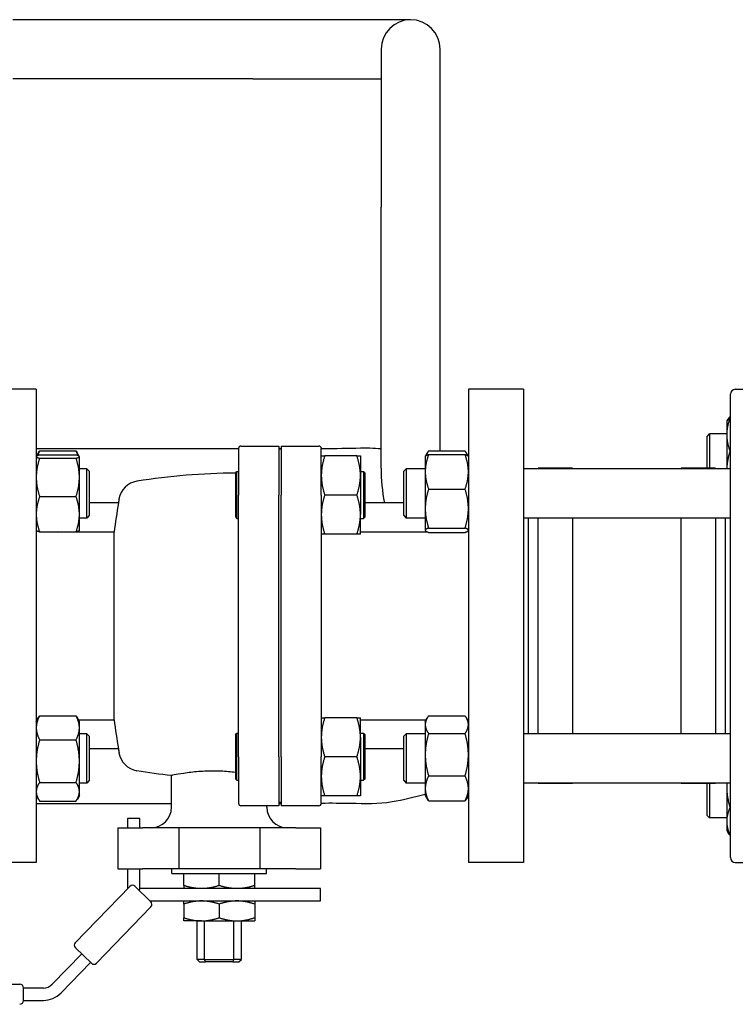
# Paper-space layout 'SHEET_2' of a CAD drawing. Header units: inches. Extents: x 2 to 369, y 6 to 267.
# Tile 8 of 64: x 88 to 97, y 86 to 99. Entities that reach past the tile are written whole.
import ezdxf

# ---------------------------------------------------------------- set-up
doc = ezdxf.new("R2010")
doc.units = ezdxf.units.IN
doc.header["$LTSCALE"] = 8
doc.header["$MEASUREMENT"] = 0
doc.layers.get('0').update_dxf_attribs({"lineweight": 25})

psp = doc.layouts.new('SHEET_2')

# ---------------------------------------------------------------- linework, layer by layer
for p, q in [((91.265, 98.813), (88.218, 98.813)), ((93.265, 98.813), (91.265, 98.813)), ((92.89, 98.438), (92.89, 96.438)), ((93.64, 96.438), (93.64, 98.438)), ((91.265, 98.063), (88.218, 98.063)), ((91.265, 98.063), (92.89, 98.063)), ((92.89, 93.128), (92.89, 96.438)), ((93.64, 93.346), (93.64, 96.438)), ((88.517, 94.128), (87.817, 94.128)), ((88.517, 94.128), (88.517, 88.128)), ((93.997, 94.128), (93.997, 88.128)), ((94.697, 94.128), (93.997, 94.128)), ((94.697, 94.128), (94.697, 88.128)), ((97.382, 94.128), (97.944, 94.128)), ((97.319, 88.19), (97.319, 94.065)), ((97.277, 93.725), (97.289, 93.747)), ((97.319, 93.781), (97.314, 93.781)), ((97.319, 93.759), (97.314, 93.759)), ((97.273, 93.718), (97.277, 93.725)), ((97.273, 93.718), (97.273, 93.552)), ((97.023, 93.53), (97.054, 93.561)), ((97.023, 93.128), (97.023, 93.53)), ((97.054, 93.561), (97.054, 93.128)), ((97.273, 93.561), (97.054, 93.561)), ((97.273, 93.552), (97.273, 93.119)), ((88.517, 93.378), (91.082, 93.378)), ((91.082, 93.376), (91.082, 92.787)), ((91.113, 93.408), (91.592, 93.408)), ((91.592, 93.408), (91.592, 92.787)), ((91.592, 93.378), (91.622, 93.378)), ((91.622, 93.408), (92.101, 93.408)), ((91.622, 93.408), (91.622, 92.787)), ((92.132, 92.787), (92.132, 93.376)), ((88.517, 93.276), (88.518, 93.277)), ((88.518, 93.277), (88.547, 93.327)), ((88.559, 93.347), (89.022, 93.347)), ((88.559, 93.295), (89.022, 93.295)), ((88.559, 93.254), (89.022, 93.254)), ((89.063, 93.277), (89.034, 93.327)), ((89.064, 93.276), (89.063, 93.277)), ((89.064, 93.274), (89.064, 93.276)), ((89.064, 93.011), (89.064, 93.274)), ((91.622, 93.368), (91.592, 93.368)), ((92.583, 93.283), (92.176, 93.283)), ((92.628, 93.283), (92.628, 93.035)), ((93.45, 93.276), (93.451, 93.278)), ((93.45, 93.276), (93.45, 93.081)), ((93.451, 93.278), (93.476, 93.321)), ((93.492, 93.346), (93.955, 93.346)), ((93.492, 93.3), (93.955, 93.3)), ((93.996, 93.278), (93.971, 93.321)), ((93.997, 93.276), (93.996, 93.278)), ((97.319, 93.346), (97.314, 93.346)), ((89.158, 93.119), (89.064, 93.119)), ((89.158, 92.494), (89.158, 93.119)), ((89.189, 93.088), (89.158, 93.119)), ((93.179, 93.088), (93.21, 93.119)), ((93.21, 93.119), (93.21, 92.494)), ((93.45, 93.119), (93.21, 93.119)), ((97.319, 93.119), (94.697, 93.119)), ((94.882, 93.119), (94.882, 93.128)), ((95.319, 93.128), (94.882, 93.128)), ((95.319, 93.128), (95.319, 93.119)), ((96.694, 93.119), (96.694, 93.128)), ((97.132, 93.128), (96.694, 93.128)), ((97.132, 93.128), (97.132, 93.119)), ((89.064, 92.543), (89.064, 93.011)), ((89.189, 93.088), (89.189, 92.526)), ((91.042, 93.064), (91.062, 93.084)), ((91.042, 93.064), (91.042, 92.51)), ((91.062, 92.49), (91.062, 93.084)), ((91.062, 93.084), (91.082, 93.084)), ((92.628, 93.084), (92.668, 93.084)), ((92.628, 93.035), (92.628, 92.539)), ((92.668, 93.084), (92.668, 92.49)), ((92.688, 93.064), (92.668, 93.084)), ((92.688, 92.51), (92.688, 93.064)), ((93.179, 92.526), (93.179, 93.088)), ((93.45, 93.081), (93.45, 92.614)), ((88.559, 92.767), (89.022, 92.767)), ((91.082, 89.468), (91.082, 92.787)), ((91.592, 89.468), (91.592, 92.787)), ((91.622, 89.468), (91.622, 92.787)), ((92.132, 92.787), (92.132, 89.468)), ((92.583, 92.787), (92.176, 92.787)), ((93.492, 92.861), (93.955, 92.861)), ((89.559, 92.688), (89.189, 92.688)), ((93.179, 92.688), (92.688, 92.688)), ((89.064, 92.338), (89.064, 92.543)), ((89.158, 92.494), (89.064, 92.494)), ((89.189, 92.526), (89.158, 92.494)), ((91.042, 92.51), (91.062, 92.49)), ((92.628, 92.291), (92.628, 92.539)), ((92.688, 92.51), (92.668, 92.49)), ((93.179, 92.526), (93.21, 92.494)), ((93.45, 92.494), (93.21, 92.494)), ((93.45, 92.614), (93.45, 92.341)), ((97.319, 92.494), (94.697, 92.494)), ((94.757, 92.494), (94.757, 89.761)), ((94.882, 89.761), (94.882, 92.494)), ((95.319, 92.494), (95.319, 89.761)), ((96.694, 89.761), (96.694, 92.494)), ((97.132, 92.494), (97.132, 89.761)), ((97.257, 89.761), (97.257, 92.494)), ((91.062, 92.49), (91.082, 92.49)), ((92.628, 92.49), (92.668, 92.49)), ((88.517, 92.338), (88.518, 92.337)), ((88.559, 92.319), (89.022, 92.319)), ((89.505, 92.317), (88.817, 92.317)), ((89.064, 92.338), (89.063, 92.337)), ((89.505, 89.938), (89.505, 92.317)), ((92.583, 92.291), (92.176, 92.291)), ((93.481, 92.317), (92.628, 92.317)), ((93.45, 92.341), (93.45, 92.338)), ((93.45, 92.338), (93.451, 92.336)), ((93.492, 92.368), (93.955, 92.368)), ((93.492, 92.313), (93.955, 92.313)), ((93.997, 92.338), (93.996, 92.336)), ((88.517, 89.917), (88.547, 89.969)), ((88.559, 89.988), (89.022, 89.988)), ((89.064, 89.917), (89.034, 89.969)), ((89.052, 89.938), (89.505, 89.938)), ((89.064, 89.836), (89.064, 89.917)), ((92.583, 89.964), (92.176, 89.964)), ((92.628, 89.716), (92.628, 89.964)), ((92.628, 89.938), (93.462, 89.938)), ((93.45, 89.917), (93.476, 89.962)), ((93.45, 89.917), (93.45, 89.876)), ((93.45, 89.876), (93.45, 89.495)), ((93.492, 89.987), (93.955, 89.987)), ((93.997, 89.917), (93.971, 89.962)), ((89.064, 89.413), (89.064, 89.836)), ((89.158, 89.761), (89.064, 89.761)), ((89.158, 89.136), (89.158, 89.761)), ((89.189, 89.729), (89.158, 89.761)), ((91.042, 89.746), (91.062, 89.766)), ((91.062, 89.171), (91.062, 89.766)), ((91.062, 89.766), (91.082, 89.766)), ((92.628, 89.766), (92.668, 89.766)), ((92.668, 89.766), (92.668, 89.171)), ((92.688, 89.746), (92.668, 89.766)), ((93.179, 89.729), (93.21, 89.761)), ((93.21, 89.761), (93.21, 89.136)), ((93.45, 89.761), (93.21, 89.761)), ((93.492, 89.764), (93.955, 89.764)), ((97.319, 89.761), (94.697, 89.761)), ((88.559, 89.683), (89.022, 89.683)), ((89.189, 89.729), (89.189, 89.167)), ((91.042, 89.746), (91.042, 89.191)), ((92.628, 89.716), (92.628, 89.22)), ((92.688, 89.191), (92.688, 89.746)), ((93.179, 89.167), (93.179, 89.729)), ((89.559, 89.568), (89.189, 89.568)), ((93.179, 89.568), (92.688, 89.568)), ((89.064, 89.026), (89.064, 89.413)), ((91.082, 89.468), (91.082, 88.879)), ((91.592, 89.468), (91.592, 88.848)), ((91.622, 89.468), (91.622, 88.848)), ((92.132, 88.879), (92.132, 89.468)), ((92.583, 89.468), (92.176, 89.468)), ((93.45, 89.495), (93.45, 89.068)), ((88.559, 89.144), (89.022, 89.144)), ((89.158, 89.136), (89.064, 89.136)), ((89.189, 89.167), (89.158, 89.136)), ((90.232, 88.828), (90.232, 89.234)), ((91.042, 89.191), (91.062, 89.171)), ((91.062, 89.171), (91.082, 89.171)), ((92.628, 89.22), (92.628, 88.973)), ((92.628, 89.171), (92.668, 89.171)), ((92.688, 89.191), (92.668, 89.171)), ((93.179, 89.167), (93.21, 89.136)), ((93.45, 89.136), (93.21, 89.136)), ((93.492, 89.226), (93.955, 89.226)), ((97.319, 89.136), (94.697, 89.136)), ((94.882, 89.128), (94.882, 89.136)), ((95.319, 89.128), (94.882, 89.128)), ((95.319, 89.136), (95.319, 89.128)), ((96.694, 89.128), (96.694, 89.136)), ((97.132, 89.128), (96.694, 89.128)), ((97.023, 88.725), (97.023, 89.128)), ((97.054, 89.128), (97.054, 88.694)), ((97.132, 89.136), (97.132, 89.128)), ((97.273, 89.136), (97.273, 89.091)), ((89.064, 88.979), (89.064, 89.026)), ((93.45, 89.068), (93.45, 88.979)), ((97.273, 89.091), (97.273, 88.649)), ((88.517, 88.979), (88.547, 88.928)), ((88.517, 88.878), (90.232, 88.878)), ((88.559, 88.908), (89.022, 88.908)), ((89.064, 88.979), (89.034, 88.928)), ((91.622, 88.888), (91.592, 88.888)), ((91.592, 88.878), (91.622, 88.878)), ((92.583, 88.973), (92.176, 88.973)), ((93.45, 88.979), (93.476, 88.934)), ((93.492, 88.91), (93.955, 88.91)), ((93.997, 88.979), (93.971, 88.934)), ((91.592, 88.848), (91.113, 88.848)), ((91.442, 88.828), (91.442, 88.848)), ((92.101, 88.848), (91.622, 88.848)), ((97.319, 88.824), (97.314, 88.824)), ((89.832, 88.685), (89.676, 88.685)), ((89.676, 88.685), (89.676, 88.568)), ((89.832, 88.568), (89.832, 88.685)), ((97.023, 88.725), (97.054, 88.694)), ((97.273, 88.694), (97.054, 88.694)), ((97.273, 88.649), (97.273, 88.538)), ((89.553, 88.568), (89.867, 88.568)), ((89.553, 88.568), (89.553, 88.05)), ((90.323, 88.568), (89.867, 88.568)), ((91.351, 88.568), (90.323, 88.568)), ((90.323, 88.568), (90.323, 88.05)), ((91.807, 88.568), (91.351, 88.568)), ((91.351, 88.568), (91.351, 88.05)), ((91.807, 88.568), (92.121, 88.568)), ((92.121, 88.568), (92.121, 88.05)), ((97.273, 88.538), (97.289, 88.509)), ((97.319, 88.474), (97.314, 88.474)), ((88.517, 88.128), (87.817, 88.128)), ((94.697, 88.128), (93.997, 88.128)), ((97.382, 88.128), (97.944, 88.128)), ((89.553, 88.05), (89.867, 88.05)), ((89.676, 88.05), (89.676, 87.797)), ((89.832, 87.797), (89.832, 88.05)), ((90.323, 88.05), (89.867, 88.05)), ((90.237, 87.99), (90.237, 88.05)), ((91.351, 88.05), (90.323, 88.05)), ((91.807, 88.05), (91.351, 88.05)), ((91.437, 87.99), (91.437, 88.05)), ((91.807, 88.05), (92.121, 88.05)), ((90.237, 87.99), (91.437, 87.99)), ((90.387, 87.837), (90.387, 87.99)), ((90.837, 87.837), (90.837, 87.99)), ((91.287, 87.837), (91.287, 87.99)), ((89.012, 87.111), (89.704, 87.826)), ((89.768, 87.827), (89.971, 87.63)), ((89.832, 87.797), (89.817, 87.779)), ((92.121, 87.797), (89.832, 87.797)), ((92.121, 87.641), (92.121, 87.797)), ((89.96, 87.641), (92.121, 87.641)), ((89.972, 87.567), (89.279, 86.852)), ((90.387, 87.601), (90.387, 87.428)), ((90.837, 87.601), (90.837, 87.428)), ((91.287, 87.601), (91.287, 87.428)), ((90.612, 87.388), (90.387, 87.388)), ((90.556, 86.9), (90.556, 87.388)), ((90.612, 87.388), (91.062, 87.388)), ((90.651, 86.9), (90.651, 87.388)), ((91.023, 86.9), (91.023, 87.388)), ((91.062, 87.388), (91.287, 87.388)), ((91.118, 86.9), (91.118, 87.388)), ((89.216, 86.851), (89.013, 87.047)), ((89.093, 86.97), (88.719, 86.584)), ((90.651, 86.9), (90.556, 86.9)), ((90.586, 86.87), (90.556, 86.9)), ((90.651, 86.9), (91.023, 86.9)), ((91.118, 86.9), (91.023, 86.9)), ((91.088, 86.87), (91.118, 86.9)), ((88.831, 86.476), (89.205, 86.862)), ((90.586, 86.87), (90.663, 86.87)), ((91.011, 86.87), (90.663, 86.87)), ((91.011, 86.87), (91.088, 86.87)), ((82.478, 86.587), (88.307, 86.587)), ((88.357, 86.381), (88.357, 86.537)), ((88.607, 86.537), (88.357, 86.537)), ((88.357, 86.381), (88.607, 86.381))]:
    psp.add_line(p, q)
for centre, radius, start, end in [((93.265, 98.438), 0.375, 0, 180), ((97.382, 94.065), 0.0625, 90, 180), ((91.113, 93.376), 0.0312, 90, 180), ((92.101, 93.376), 0.0312, 0, 90), ((95.265, 93.128), 2.375, 180, 190.6765), ((91.082, 84.985), 8.08, 90.2754, 99.1742), ((89.838, 92.69), 0.276, 99.1742, 170.2114), ((98.895, 91.128), 9.465, 170.5134, 172.7787), ((98.895, 91.128), 9.466, 170.2114, 170.5147), ((98.895, 91.128), 9.465, 187.2213, 189.4866), ((98.895, 91.128), 9.466, 189.4853, 189.7886), ((89.838, 89.565), 0.276, 189.7886, 260.8258), ((91.082, 97.27), 8.08, 260.8258, 263.9606), ((91.113, 88.879), 0.0312, 180, 270), ((92.101, 88.879), 0.0312, 270, 0), ((89.972, 88.828), 0.259, 270, 0), ((91.701, 88.828), 0.259, 180, 270), ((97.382, 88.19), 0.0625, 180, 270), ((89.737, 87.794), 0.045, 45.9126, 135.9126), ((89.939, 87.598), 0.045, 315.9126, 45.9126), ((89.044, 87.08), 0.045, 135.9126, 225.9126), ((89.247, 86.883), 0.045, 225.9126, 315.9126), ((88.307, 86.537), 0.05, 0, 90), ((88.607, 86.693), 0.156, 270, 315.9126), ((88.307, 86.381), 0.05, 270, 0), ((88.607, 86.693), 0.312, 270, 315.9126)]:
    psp.add_arc(centre, radius, start, end)
for points, weights in [([(97.314, 93.759), (97.273, 93.648), (97.273, 93.552)], [1.10906450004, 1.0930923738, 1]), ([(97.277, 93.725), (97.286, 93.741), (97.314, 93.759)], [1.05152153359, 1.09818473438, 1.10906450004]), ([(97.314, 93.781), (97.292, 93.756), (97.282, 93.733)], [1.10906450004, 1.10058521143, 1.07037081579]), ([(97.273, 93.552), (97.273, 93.457), (97.314, 93.346)], [1, 1.0930923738, 1.10906450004]), ([(88.559, 93.295), (88.517, 93.284), (88.517, 93.274)], [1.10906450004, 1.0930923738, 1]), ([(88.517, 93.274), (88.517, 93.265), (88.559, 93.254)], [1, 1.0930923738, 1.10906450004]), ([(88.559, 93.254), (88.517, 93.124), (88.517, 93.011)], [1.10906450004, 1.0930923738, 1]), ([(88.559, 93.347), (88.543, 93.315), (88.533, 93.287)], [1.10906450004, 1.10287137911, 1.08508349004]), ([(88.547, 93.327), (88.552, 93.337), (88.559, 93.347)], [1.10204957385, 1.10652886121, 1.10906450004]), ([(89.022, 93.347), (89.029, 93.337), (89.034, 93.327)], [1.10906450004, 1.10652886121, 1.10204957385]), ([(89.048, 93.287), (89.038, 93.315), (89.022, 93.347)], [1.08508349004, 1.10287137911, 1.10906450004]), ([(89.064, 93.274), (89.064, 93.284), (89.022, 93.295)], [1, 1.0930923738, 1.10906450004]), ([(89.022, 93.254), (89.064, 93.265), (89.064, 93.274)], [1.10906450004, 1.0930923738, 1]), ([(89.064, 93.011), (89.064, 93.124), (89.022, 93.254)], [1, 1.0930923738, 1.10906450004]), ([(92.176, 93.283), (92.132, 93.15), (92.132, 93.035)], [1.79590111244, 1.93481454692, 1.93481454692]), ([(92.132, 93.283), (92.132, 93.283), (92.176, 93.283)], [1.93481454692, 1.93481454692, 1.79590111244]), ([(92.628, 93.035), (92.628, 93.15), (92.583, 93.283)], [1.93481454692, 1.93481454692, 1.79590111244]), ([(92.583, 93.283), (92.628, 93.283), (92.628, 93.283)], [1.79590111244, 1.93481454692, 1.93481454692]), ([(93.492, 93.3), (93.45, 93.183), (93.45, 93.081)], [1.10906450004, 1.0930923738, 1]), ([(93.451, 93.278), (93.457, 93.289), (93.492, 93.3)], [1.03012463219, 1.09587787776, 1.10906450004]), ([(93.492, 93.346), (93.47, 93.314), (93.46, 93.286)], [1.10906450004, 1.10058521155, 1.07037081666]), ([(93.987, 93.286), (93.977, 93.314), (93.955, 93.346)], [1.07037081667, 1.10058521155, 1.10906450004]), ([(93.955, 93.3), (93.99, 93.289), (93.996, 93.278)], [1.10906450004, 1.09587787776, 1.0301246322]), ([(93.997, 93.081), (93.997, 93.183), (93.955, 93.3)], [1, 1.0930923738, 1.10906450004]), ([(97.314, 93.346), (97.277, 93.225), (97.273, 93.119)], [1.10906450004, 1.09484238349, 1.01947379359]), ([(88.517, 93.011), (88.517, 92.897), (88.559, 92.767)], [1, 1.0930923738, 1.10906450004]), ([(89.022, 92.767), (89.064, 92.897), (89.064, 93.011)], [1.10906450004, 1.0930923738, 1]), ([(92.132, 93.035), (92.132, 92.92), (92.176, 92.787)], [1.93481454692, 1.93481454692, 1.79590111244]), ([(92.583, 92.787), (92.628, 92.92), (92.628, 93.035)], [1.79590111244, 1.93481454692, 1.93481454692]), ([(93.45, 93.081), (93.45, 92.979), (93.492, 92.861)], [1, 1.0930923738, 1.10906450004]), ([(93.955, 92.861), (93.997, 92.979), (93.997, 93.081)], [1.10906450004, 1.0930923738, 1]), ([(88.559, 92.767), (88.517, 92.647), (88.517, 92.543)], [1.10906450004, 1.0930923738, 1]), ([(89.064, 92.543), (89.064, 92.647), (89.022, 92.767)], [1, 1.0930923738, 1.10906450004]), ([(92.176, 92.787), (92.132, 92.654), (92.132, 92.539)], [1.79590111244, 1.93481454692, 1.93481454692]), ([(92.628, 92.539), (92.628, 92.654), (92.583, 92.787)], [1.93481454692, 1.93481454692, 1.79590111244]), ([(93.492, 92.861), (93.45, 92.729), (93.45, 92.614)], [1.10906450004, 1.0930923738, 1]), ([(93.997, 92.614), (93.997, 92.729), (93.955, 92.861)], [1, 1.0930923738, 1.10906450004]), ([(88.517, 92.543), (88.517, 92.439), (88.559, 92.319)], [1, 1.0930923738, 1.10906450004]), ([(89.022, 92.319), (89.064, 92.439), (89.064, 92.543)], [1.10906450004, 1.0930923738, 1]), ([(92.132, 92.539), (92.132, 92.424), (92.176, 92.291)], [1.93481454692, 1.93481454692, 1.79590111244]), ([(92.583, 92.291), (92.628, 92.424), (92.628, 92.539)], [1.79590111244, 1.93481454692, 1.93481454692]), ([(93.45, 92.614), (93.45, 92.5), (93.492, 92.368)], [1, 1.0930923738, 1.10906450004]), ([(93.955, 92.368), (93.997, 92.5), (93.997, 92.614)], [1.10906450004, 1.0930923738, 1]), ([(88.559, 92.319), (88.522, 92.329), (88.518, 92.337)], [1.10906450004, 1.09514372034, 1.0226401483]), ([(89.063, 92.337), (89.058, 92.329), (89.022, 92.319)], [1.0226401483, 1.09514372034, 1.10906450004]), ([(92.176, 92.291), (92.132, 92.291), (92.132, 92.291)], [1.79590111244, 1.93481454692, 1.93481454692]), ([(92.628, 92.291), (92.628, 92.291), (92.583, 92.291)], [1.93481454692, 1.93481454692, 1.79590111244]), ([(93.492, 92.368), (93.45, 92.353), (93.45, 92.341)], [1.10906450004, 1.0930923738, 1]), ([(93.45, 92.341), (93.45, 92.328), (93.492, 92.313)], [1, 1.0930923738, 1.10906450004]), ([(93.997, 92.341), (93.997, 92.353), (93.955, 92.368)], [1, 1.0930923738, 1.10906450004]), ([(93.955, 92.313), (93.997, 92.328), (93.997, 92.341)], [1.10906450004, 1.0930923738, 1]), ([(88.559, 89.988), (88.517, 89.906), (88.517, 89.836)], [1.10906450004, 1.0930923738, 1]), ([(88.547, 89.969), (88.552, 89.978), (88.559, 89.988)], [1.10204957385, 1.10652886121, 1.10906450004]), ([(89.022, 89.988), (89.029, 89.978), (89.034, 89.969)], [1.10906450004, 1.10652886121, 1.10204957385]), ([(89.064, 89.836), (89.064, 89.906), (89.022, 89.988)], [1, 1.0930923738, 1.10906450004]), ([(92.176, 89.964), (92.132, 89.831), (92.132, 89.716)], [1.79590111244, 1.93481454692, 1.93481454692]), ([(92.132, 89.964), (92.132, 89.964), (92.176, 89.964)], [1.93481454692, 1.93481454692, 1.79590111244]), ([(92.628, 89.716), (92.628, 89.831), (92.583, 89.964)], [1.93481454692, 1.93481454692, 1.79590111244]), ([(92.583, 89.964), (92.628, 89.964), (92.628, 89.964)], [1.79590111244, 1.93481454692, 1.93481454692]), ([(93.492, 89.987), (93.45, 89.927), (93.45, 89.876)], [1.10906450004, 1.0930923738, 1]), ([(93.45, 89.876), (93.45, 89.824), (93.492, 89.764)], [1, 1.0930923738, 1.10906450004]), ([(93.997, 89.876), (93.997, 89.927), (93.955, 89.987)], [1, 1.0930923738, 1.10906450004]), ([(93.955, 89.764), (93.997, 89.824), (93.997, 89.876)], [1.10906450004, 1.0930923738, 1]), ([(88.517, 89.836), (88.517, 89.765), (88.559, 89.683)], [1, 1.0930923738, 1.10906450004]), ([(89.022, 89.683), (89.064, 89.765), (89.064, 89.836)], [1.10906450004, 1.0930923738, 1]), ([(93.492, 89.764), (93.45, 89.62), (93.45, 89.495)], [1.10906450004, 1.0930923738, 1]), ([(93.997, 89.495), (93.997, 89.62), (93.955, 89.764)], [1, 1.0930923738, 1.10906450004]), ([(88.559, 89.683), (88.517, 89.539), (88.517, 89.413)], [1.10906450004, 1.0930923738, 1]), ([(89.064, 89.413), (89.064, 89.539), (89.022, 89.683)], [1, 1.0930923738, 1.10906450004]), ([(92.132, 89.716), (92.132, 89.601), (92.176, 89.468)], [1.93481454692, 1.93481454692, 1.79590111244]), ([(92.583, 89.468), (92.628, 89.601), (92.628, 89.716)], [1.79590111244, 1.93481454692, 1.93481454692]), ([(88.517, 89.413), (88.517, 89.288), (88.559, 89.144)], [1, 1.0930923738, 1.10906450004]), ([(89.022, 89.144), (89.064, 89.288), (89.064, 89.413)], [1.10906450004, 1.0930923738, 1]), ([(92.176, 89.468), (92.132, 89.335), (92.132, 89.22)], [1.79590111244, 1.93481454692, 1.93481454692]), ([(92.628, 89.22), (92.628, 89.335), (92.583, 89.468)], [1.93481454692, 1.93481454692, 1.79590111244]), ([(93.45, 89.495), (93.45, 89.37), (93.492, 89.226)], [1, 1.0930923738, 1.10906450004]), ([(93.955, 89.226), (93.997, 89.37), (93.997, 89.495)], [1.10906450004, 1.0930923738, 1]), ([(88.559, 89.144), (88.517, 89.081), (88.517, 89.026)], [1.10906450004, 1.0930923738, 1]), ([(89.064, 89.026), (89.064, 89.081), (89.022, 89.144)], [1, 1.0930923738, 1.10906450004]), ([(92.132, 89.22), (92.132, 89.105), (92.176, 88.973)], [1.93481454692, 1.93481454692, 1.79590111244]), ([(92.583, 88.973), (92.628, 89.105), (92.628, 89.22)], [1.79590111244, 1.93481454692, 1.93481454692]), ([(93.492, 89.226), (93.45, 89.141), (93.45, 89.068)], [1.10906450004, 1.0930923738, 1]), ([(93.997, 89.068), (93.997, 89.141), (93.955, 89.226)], [1, 1.0930923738, 1.10906450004]), ([(97.274, 89.136), (97.273, 89.113), (97.273, 89.091)], [1.02930182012, 1.01575542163, 1]), ([(88.517, 89.026), (88.517, 88.971), (88.559, 88.908)], [1, 1.0930923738, 1.10906450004]), ([(89.022, 88.908), (89.064, 88.971), (89.064, 89.026)], [1.10906450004, 1.0930923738, 1]), ([(93.45, 89.068), (93.45, 88.994), (93.492, 88.91)], [1, 1.0930923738, 1.10906450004]), ([(93.955, 88.91), (93.997, 88.994), (93.997, 89.068)], [1.10906450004, 1.0930923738, 1]), ([(97.273, 89.091), (97.273, 88.967), (97.314, 88.824)], [1, 1.0930923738, 1.10906450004]), ([(92.176, 88.973), (92.132, 88.973), (92.132, 88.973)], [1.79590111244, 1.93481454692, 1.93481454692]), ([(92.628, 88.973), (92.628, 88.973), (92.583, 88.973)], [1.93481454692, 1.93481454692, 1.79590111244]), ([(93.492, 88.91), (93.483, 88.922), (93.476, 88.934)], [1.10906450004, 1.10566372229, 1.09876671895]), ([(93.971, 88.934), (93.964, 88.922), (93.955, 88.91)], [1.09876671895, 1.10566372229, 1.10906450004]), ([(97.314, 88.824), (97.273, 88.73), (97.273, 88.649)], [1.10906450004, 1.0930923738, 1]), ([(97.273, 88.649), (97.273, 88.568), (97.314, 88.474)], [1, 1.0930923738, 1.10906450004]), ([(97.314, 88.474), (97.299, 88.492), (97.289, 88.509)], [1.10906450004, 1.10307861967, 1.08626097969]), ([(90.612, 87.797), (90.508, 87.797), (90.387, 87.837)], [1.56199290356, 1.56199290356, 1.44984685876]), ([(90.387, 87.837), (90.387, 87.797), (90.387, 87.797)], [1.44984685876, 1.56199290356, 1.56199290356]), ([(90.837, 87.837), (90.716, 87.797), (90.612, 87.797)], [1.44984685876, 1.56199290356, 1.56199290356]), ([(91.062, 87.797), (90.958, 87.797), (90.837, 87.837)], [1.56199290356, 1.56199290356, 1.44984685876]), ([(91.287, 87.837), (91.166, 87.797), (91.062, 87.797)], [1.44984685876, 1.56199290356, 1.56199290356]), ([(91.287, 87.797), (91.287, 87.797), (91.287, 87.837)], [1.56199290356, 1.56199290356, 1.44984685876]), ([(90.612, 87.641), (90.508, 87.641), (90.387, 87.601)], [1.56199290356, 1.56199290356, 1.44984685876]), ([(90.387, 87.601), (90.387, 87.641), (90.387, 87.641)], [1.44984685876, 1.56199290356, 1.56199290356]), ([(90.837, 87.601), (90.716, 87.641), (90.612, 87.641)], [1.44984685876, 1.56199290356, 1.56199290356]), ([(91.062, 87.641), (90.958, 87.641), (90.837, 87.601)], [1.56199290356, 1.56199290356, 1.44984685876]), ([(91.287, 87.601), (91.166, 87.641), (91.062, 87.641)], [1.44984685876, 1.56199290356, 1.56199290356]), ([(91.287, 87.641), (91.287, 87.641), (91.287, 87.601)], [1.56199290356, 1.56199290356, 1.44984685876]), ([(90.387, 87.428), (90.508, 87.388), (90.612, 87.388)], [1.44984685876, 1.56199290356, 1.56199290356]), ([(90.387, 87.388), (90.387, 87.388), (90.387, 87.428)], [1.56199290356, 1.56199290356, 1.44984685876]), ([(90.612, 87.388), (90.716, 87.388), (90.837, 87.428)], [1.56199290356, 1.56199290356, 1.44984685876]), ([(90.837, 87.428), (90.958, 87.388), (91.062, 87.388)], [1.44984685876, 1.56199290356, 1.56199290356]), ([(91.062, 87.388), (91.166, 87.388), (91.287, 87.428)], [1.56199290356, 1.56199290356, 1.44984685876]), ([(91.287, 87.428), (91.287, 87.388), (91.287, 87.388)], [1.44984685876, 1.56199290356, 1.56199290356])]:
    psp.add_rational_spline(points, weights, degree=2)
for points, knots in [([(92.132, 93.378), (92.18, 93.378), (92.228, 93.378), (92.433, 93.378), (92.591, 93.385), (92.796, 93.383), (92.843, 93.38), (92.89, 93.376)], [0.634936, 0.634936, 0.634936, 0.634936, 1, 1, 2.200161, 2.200161, 2.561528, 2.561528, 2.561528, 2.561528]), ([(90.232, 89.234), (90.232, 89.234), (90.232, 89.235), (90.237, 89.236), (90.257, 89.24), (90.324, 89.253), (90.373, 89.261), (90.49, 89.277), (90.557, 89.284), (90.697, 89.292), (90.767, 89.293), (90.837, 89.29)], [-6.654224, -6.654224, -6.654224, -6.654224, -6.565988, -6.565988, -5.971228, -5.971228, -5.359639, -5.359639, -4.762157, -4.762157, -4.2258, -4.2258, -4.2258, -4.2258]), ([(90.837, 89.29), (90.844, 89.29), (90.851, 89.29), (90.921, 89.287), (90.983, 89.282), (91.042, 89.275)], [-4.2258001, -4.2258001, -4.2258001, -4.2258001, -4.1740057, -4.1740057, -3.6910672, -3.6910672, -3.6910672, -3.6910672]), ([(93.45, 88.992), (93.312, 88.953), (93.173, 88.919), (92.859, 88.868), (92.681, 88.872), (92.382, 88.879), (92.257, 88.879), (92.132, 88.878)], [6.431716, 6.431716, 6.431716, 6.431716, 7.55833, 7.55833, 8.885013, 8.885013, 9.838159, 9.838159, 9.838159, 9.838159])]:
    psp.add_open_spline(points, degree=3, knots=knots)
for points in [[(88.817, 92.317), (88.806, 92.317), (88.794, 92.318), (88.782, 92.319)], [(90.663, 86.87), (90.659, 86.88), (90.655, 86.89), (90.651, 86.9)], [(91.011, 86.87), (91.015, 86.88), (91.019, 86.89), (91.023, 86.9)]]:
    psp.add_open_spline(points, degree=3)

doc.saveas('drawing.dxf')
